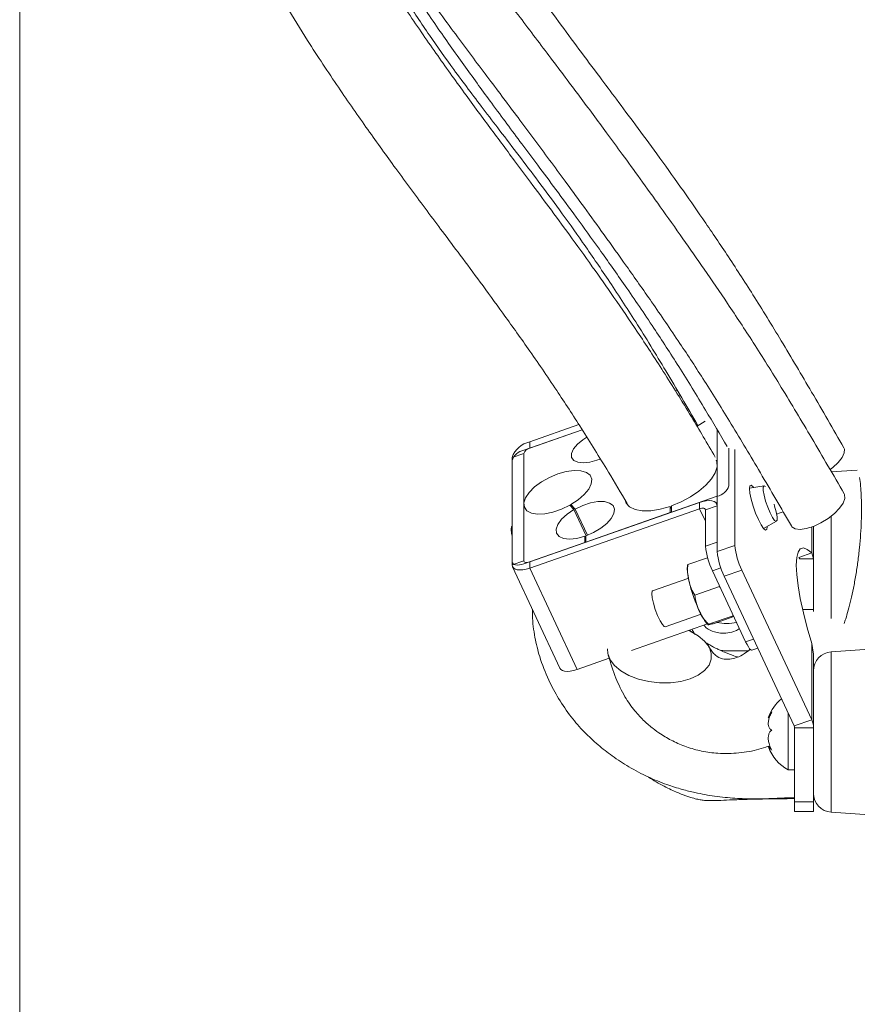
# Model space of a CAD drawing. Header units: millimetres. Extents: x 0 to 8410, y 0 to 5940.
# Tile 146 of 256: x 3323 to 3456, y 2430 to 2586. Entities that reach past the tile are written whole.
import ezdxf

# ---------------------------------------------------------------- set-up
doc = ezdxf.new("R2010")
doc.units = ezdxf.units.MM
doc.header["$LTSCALE"] = 10
doc.styles.add('SLDTEXTSTYLE0', font='TXT', dxfattribs={"width": 0.605})
doc.dimstyles.new('SLDDIMSTYLE6', dxfattribs={"dimtxt": 50, "dimasz": 50, "dimexe": 0, "dimexo": 0.0625, "dimgap": 12.5, "dimtad": 1, "dimtoh": 1, "dimdec": 0, "dimrnd": 1e-09, "dimzin": 12, "dimdsep": 46, "dimtxsty": 'SLDTEXTSTYLE0', "dimsah": 1, "dimcen": 0.09, "dimadec": 0, "dimazin": 0, "dimtfac": 1, "dimtofl": 0, "dimtmove": 0, "dimatfit": 3, "dimfxl": 0, "dimfrac": 2, "dimtolj": 1, "dimtzin": 12, "dimarcsym": 0})

# ---------------------------------------------------------------- blocks, each defined once
blk = doc.blocks.new('*D20')
at = {"color": 7, "linetype": 'Continuous', "lineweight": 0}
for p, q in [((3323.26, 2768.84), (3323.26, 2002.57)), ((3622.91, 2227.14), (3622.91, 2002.57)), ((3323.26, 2017.57), (3622.91, 2017.57))]:
    blk.add_line(p, q, dxfattribs=at)
for centre, start, end in [((3476.63, 2055.93), 153.4349, 206.5651), ((3469.54, 2055.93), 333.4349, 26.5651)]:
    blk.add_arc(centre, 85.76, start, end, dxfattribs=at)
for points in [[(3323.26, 2017.57), (3373.26, 2010.07), (3373.26, 2025.07)], [(3622.91, 2017.57), (3572.91, 2025.07), (3572.91, 2010.07)]]:
    blk.add_solid(points, dxfattribs=at)
at = {"color": 7, "linetype": 'Continuous', "lineweight": 0, "insert": (3415.8, 2082.03), "char_height": 50, "attachment_point": 1, "style": 'SLDTEXTSTYLE0'}
blk.add_mtext('300', dxfattribs=at)

msp = doc.modelspace()

# ---------------------------------------------------------------- linework, layer by layer
at = {"color": 7, "linetype": 'Continuous', "lineweight": 0}
for p, q in [((3427.337075, 2527.44827), (3427.032123, 2527.341578)), ((3427.541877, 2526.519928), (3427.824701, 2526.618901)), ((3428.081478, 2525.64517), (3428.329657, 2525.759193)), ((3403.055752, 2517.952326), (3412.302131, 2521.187577)), ((3411.777387, 2522.003982), (3403.982932, 2519.276741)), ((3412.302131, 2521.187577), (3403.982932, 2518.276724)), ((3433.652828, 2501.908127), (3433.652828, 2521.198693)), ((3435.507188, 2518.297765), (3435.507188, 2512.306962)), ((3436.434368, 2502.881381), (3436.434368, 2518.071684)), ((3401.201392, 2516.803476), (3401.201392, 2499.803487)), ((3401.201392, 2500.30348), (3401.201392, 2516.303483)), ((3403.055752, 2517.452303), (3403.055752, 2500.452313)), ((3455.83726, 2514.809314), (3451.698581, 2514.519903)), ((3441.071803, 2512.309495), (3438.77701, 2511.941794)), ((3433.652828, 2510.658148), (3426.420788, 2508.127663)), ((3403.982932, 2500.276748), (3430.871273, 2509.684894)), ((3403.982932, 2499.276731), (3430.871273, 2508.684877)), ((3410.315121, 2509.231571), (3410.99448, 2508.537802)), ((3410.487692, 2509.328577), (3411.16705, 2508.634779)), ((3410.731147, 2508.806738), (3410.487692, 2509.328577)), ((3410.99448, 2508.537802), (3412.922199, 2504.40577)), ((3411.16705, 2508.634779), (3413.10739, 2504.475686)), ((3426.235358, 2509.063098), (3426.235358, 2508.062783)), ((3426.420788, 2508.665624), (3426.235358, 2509.063098)), ((3426.420788, 2509.127978), (3426.420788, 2508.127663)), ((3431.798453, 2508.509311), (3431.798453, 2502.759311)), ((3433.652828, 2509.318504), (3433.58996, 2509.45324)), ((3433.652828, 2509.158138), (3433.652828, 2503.408137)), ((3426.235358, 2508.062783), (3412.86994, 2503.386262)), ((3441.00971, 2505.560789), (3443.033139, 2506.704036)), ((3401.201392, 2505.866233), (3401.167582, 2505.847129)), ((3448.907862, 2503.878686), (3448.907862, 2505.897674)), ((3412.684495, 2504.321876), (3412.684495, 2503.321383)), ((3412.86994, 2503.924403), (3412.684495, 2504.321876)), ((3412.86994, 2504.386756), (3412.86994, 2503.386262)), ((3448.907862, 2503.878686), (3448.907862, 2500.775877)), ((3412.684495, 2503.321383), (3403.055752, 2499.952319)), ((3429.019595, 2499.839279), (3432.145069, 2500.932875)), ((3448.616589, 2501.682225), (3446.576874, 2500.968549)), ((3446.576874, 2500.968549), (3446.754317, 2500.775877)), ((3448.907862, 2500.775877), (3446.754317, 2500.775877)), ((3448.907862, 2500.775877), (3448.616589, 2501.682225)), ((3448.907862, 2492.744628), (3448.907862, 2500.775877)), ((3401.264245, 2499.508384), (3408.75637, 2483.44909)), ((3448.616589, 2475.268948), (3437.558199, 2498.972508)), ((3429.001684, 2497.618678), (3423.427517, 2495.668295)), ((3432.922269, 2498.850408), (3438.166762, 2487.608883)), ((3445.835034, 2474.295694), (3434.776644, 2497.999254)), ((3430.100987, 2495.021317), (3434.0039, 2496.386919)), ((3434.150363, 2496.218029), (3434.0039, 2496.386919)), ((3448.907862, 2492.427889), (3448.907862, 2492.744628)), ((3425.409103, 2490.00496), (3431.104923, 2491.997901)), ((3432.263787, 2490.385387), (3436.166699, 2491.751018)), ((3433.345179, 2490.567419), (3436.303596, 2491.602573)), ((3436.166699, 2491.751018), (3436.109836, 2492.017898)), ((3420.086811, 2486.23066), (3432.120065, 2490.441057)), ((3429.623793, 2489.166501), (3429.302151, 2489.455077)), ((3439.157556, 2486.277226), (3440.092663, 2486.604425)), ((3448.616589, 2487.355668), (3448.907862, 2485.666666)), ((3463.523249, 2486.846763), (3451.698581, 2486.019913)), ((3411.475072, 2483.217436), (3416.57264, 2485.001061)), ((3448.907862, 2485.666666), (3448.907862, 2483.027208)), ((3448.907862, 2475.37868), (3448.907862, 2483.027208)), ((3444.907854, 2476.283106), (3444.907854, 2467.324767)), ((3445.907856, 2462.262589), (3445.907856, 2473.971281)), ((3448.907862, 2475.37868), (3448.907862, 2473.971281)), ((3448.907862, 2462.262589), (3448.907862, 2473.971281)), ((3442.054341, 2471.027988), (3441.762115, 2471.027988)), ((3444.907854, 2467.324767), (3445.907856, 2467.324767)), ((3445.907856, 2460.762578), (3445.907856, 2462.262589)), ((3448.907862, 2462.806451), (3449.074472, 2462.801802)), ((3448.907862, 2462.797257), (3449.075247, 2462.797943)), ((3448.907862, 2460.762578), (3448.907862, 2462.262589)), ((3445.907856, 2460.762578), (3448.907862, 2460.762578)), ((3451.698581, 2460.629615), (3461.723606, 2459.92859))]:
    msp.add_line(p, q, dxfattribs=at)
at = {"color": 8, "linetype": 'Continuous', "lineweight": 0}
for p, q in [((3403.982932, 2519.276741), (3403.982932, 2518.276724)), ((3403.055752, 2517.452303), (3401.201392, 2516.803476)), ((3430.871273, 2508.684877), (3430.871273, 2509.684894)), ((3430.871273, 2508.684877), (3431.798453, 2506.697479)), ((3433.652828, 2509.158138), (3431.798453, 2508.509311)), ((3451.698581, 2507.491175), (3451.698581, 2491.327319)), ((3448.616589, 2505.78976), (3448.616589, 2501.682225)), ((3431.798453, 2502.759311), (3433.652828, 2503.408137)), ((3433.652828, 2501.908127), (3436.434368, 2502.881381)), ((3401.201392, 2499.803487), (3403.055752, 2500.452313)), ((3403.982932, 2500.276748), (3403.982932, 2499.276731)), ((3403.982932, 2499.276731), (3411.475072, 2483.217436)), ((3434.246267, 2499.313656), (3432.922269, 2498.850408)), ((3434.776644, 2497.999254), (3437.558199, 2498.972508)), ((3447.176526, 2492.744628), (3448.907862, 2492.744628)), ((3438.166762, 2487.608883), (3439.419548, 2488.047245)), ((3448.616589, 2487.355668), (3448.616589, 2475.268948)), ((3451.698581, 2486.019913), (3451.698581, 2473.324764)), ((3448.616589, 2475.268948), (3445.835034, 2474.295694)), ((3448.907862, 2473.971281), (3445.907856, 2473.971281)), ((3451.698581, 2473.324764), (3451.698581, 2460.629615)), ((3445.907856, 2462.262589), (3448.907862, 2462.262589))]:
    msp.add_line(p, q, dxfattribs=at)
at = {"color": 7, "linetype": 'Continuous', "lineweight": 0, "flags": 128}
for points in [[(3431.753973, 2522.55151), (3430.91319, 2522.000882), (3430.508862, 2521.777156)], [(3415.160353, 2516.554567), (3414.635996, 2516.354236), (3413.497279, 2516.046378), (3412.450815, 2515.938702), (3411.579872, 2516.039822), (3410.953815, 2516.34163), (3410.622473, 2516.820136), (3410.612206, 2517.437223), (3410.923849, 2518.143806), (3411.532591, 2518.883589), (3412.389959, 2519.597742), (3413.024212, 2520.0066)], [(3451.531137, 2514.892551), (3451.965208, 2515.220586), (3452.817301, 2516.001079), (3453.437934, 2516.785178), (3453.776831, 2517.509315), (3453.806529, 2518.114838), (3453.722979, 2518.32569)], [(3433.487291, 2516.385201), (3433.587144, 2516.112957), (3433.630834, 2515.294644), (3433.349023, 2514.376047), (3432.754258, 2513.398144), (3431.873048, 2512.404505), (3430.744673, 2511.439416), (3429.419438, 2510.545913), (3427.956397, 2509.76381), (3426.420788, 2509.127978)], [(3410.315121, 2509.231571), (3409.010554, 2508.608553), (3407.67012, 2508.15213), (3406.377132, 2507.890734), (3405.211921, 2507.840607), (3404.246936, 2508.004818), (3403.542141, 2508.373204), (3403.14133, 2508.922878), (3403.069417, 2509.619627), (3403.330887, 2510.420206), (3403.90947, 2511.274818), (3404.769207, 2512.130353), (3405.856679, 2512.933675), (3407.104294, 2513.634834), (3408.43452, 2514.19023), (3409.764657, 2514.565382), (3411.012078, 2514.736954), (3412.099237, 2514.694306), (3412.958557, 2514.440063), (3413.536648, 2513.990048), (3413.797567, 2513.372216), (3413.725118, 2512.624952), (3413.3238, 2511.794719), (3412.618528, 2510.933104), (3411.653171, 2510.093662), (3410.487692, 2509.328577)], [(3438.775669, 2511.862877), (3438.844423, 2512.294892), (3439.043949, 2512.389901), (3439.354728, 2512.138549), (3439.429248, 2512.04631)], [(3441.584821, 2505.885723), (3441.585208, 2505.840632), (3441.516454, 2505.408588), (3441.316928, 2505.313608), (3441.006149, 2505.564961), (3440.614531, 2506.13803), (3440.180446, 2506.976757), (3439.746345, 2507.999006), (3439.354728, 2509.104732), (3439.043949, 2510.185692), (3438.844423, 2511.136088), (3438.775669, 2511.862877), (3438.775669, 2511.862877)], [(3441.307629, 2512.183848), (3441.070954, 2512.309346), (3440.938751, 2512.107912), (3440.938751, 2511.592004), (3441.070954, 2510.823849), (3441.319401, 2509.896073), (3441.654156, 2508.920583), (3442.034806, 2508.01507)], [(3411.16705, 2508.634779), (3412.372972, 2509.202871), (3413.607637, 2509.603951), (3414.783279, 2509.809557), (3415.816317, 2509.805057), (3416.633333, 2509.590808), (3417.176242, 2509.181979), (3417.406465, 2508.607659), (3417.30764, 2507.908675), (3416.886772, 2507.134709), (3416.173781, 2506.340805), (3415.219377, 2505.583349), (3414.091359, 2504.916194), (3412.86994, 2504.386756)], [(3426.235358, 2509.063098), (3424.652884, 2508.613768), (3423.149789, 2508.374366), (3421.797241, 2508.356247), (3420.659343, 2508.560243), (3419.78998, 2508.976731), (3419.230352, 2509.58592), (3419.02339, 2510.197166)], [(3430.871273, 2509.684894), (3431.413929, 2509.845916), (3431.935723, 2509.943161), (3432.416613, 2509.972784), (3432.838122, 2509.933743), (3433.184053, 2509.827468), (3433.441083, 2509.658072), (3433.599378, 2509.432081), (3433.652828, 2509.158138)], [(3445.40451, 2505.961242), (3445.489908, 2505.841556), (3446.001912, 2505.517724), (3446.780051, 2505.415681), (3447.766642, 2505.542967), (3448.88852, 2505.890164), (3450.062449, 2506.431493), (3451.201389, 2507.126841), (3452.220882, 2507.924619), (3453.045274, 2508.765671), (3453.61347, 2509.587589), (3453.883285, 2510.329458), (3453.834752, 2510.936234), (3453.778918, 2511.050883)], [(3412.684495, 2504.321876), (3411.439637, 2503.992114), (3410.293604, 2503.873858), (3409.331123, 2503.975782), (3408.623288, 2504.290405), (3408.222432, 2504.794452), (3408.158163, 2505.450699), (3408.43525, 2506.210628), (3409.033189, 2507.018092), (3409.907813, 2507.813397), (3410.99448, 2508.537802)], [(3430.871273, 2508.684877), (3431.052158, 2508.738551), (3431.226085, 2508.770976), (3431.386391, 2508.78084), (3431.526894, 2508.767817), (3431.6422, 2508.732411), (3431.727881, 2508.675936), (3431.780631, 2508.600596), (3431.798453, 2508.509311)], [(3442.034806, 2508.01507), (3442.415456, 2507.288727), (3442.750211, 2506.829176), (3442.998658, 2506.691817), (3443.130861, 2506.893251), (3443.130861, 2507.409159), (3442.998658, 2508.177313), (3442.750211, 2509.105089), (3442.659522, 2509.390924)], [(3443.068783, 2507.833901), (3443.632851, 2508.011553), (3444.0823, 2508.197043)], [(3401.052932, 2505.436185), (3401.120062, 2505.800399), (3401.167582, 2505.847129)], [(3401.201392, 2504.376772), (3401.120062, 2504.784259), (3401.052932, 2505.436185)], [(3448.616589, 2501.682225), (3447.902436, 2502.255234), (3447.297315, 2502.468917), (3446.813474, 2502.319041), (3446.460704, 2501.808557), (3446.246142, 2500.947836), (3446.17414, 2499.754313), (3446.246142, 2498.252097), (3446.460704, 2496.471587), (3446.813474, 2494.448814), (3447.297315, 2492.224696), (3447.902436, 2489.844266), (3448.616589, 2487.355668)], [(3403.055752, 2500.452313), (3403.073574, 2500.360999), (3403.126339, 2500.285658), (3403.212006, 2500.229213), (3403.327326, 2500.193778), (3403.467829, 2500.180754), (3403.628121, 2500.190649), (3403.802047, 2500.223044), (3403.982932, 2500.276748)], [(3403.055752, 2499.952319), (3402.693982, 2499.844942), (3402.346114, 2499.780122), (3402.025516, 2499.760363), (3401.744525, 2499.78641), (3401.513899, 2499.85725), (3401.342536, 2499.970171), (3401.237021, 2500.120852), (3401.201392, 2500.30348)], [(3401.201392, 2499.803487), (3401.254828, 2499.529544), (3401.413123, 2499.303523), (3401.670168, 2499.134156), (3402.016083, 2499.027881), (3402.437593, 2498.98881), (3402.918483, 2499.018464), (3403.440292, 2499.115679), (3403.982932, 2499.276731)], [(3423.294495, 2495.245519), (3423.362265, 2495.61328), (3423.427517, 2495.668295)], [(3425.409103, 2490.00496), (3425.27921, 2490.027133), (3424.980218, 2490.333143), (3424.613456, 2490.94111), (3424.223165, 2491.777721), (3423.856402, 2492.742035), (3423.557411, 2493.717763), (3423.362265, 2494.587216), (3423.294495, 2495.245519)], [(3416.317726, 2486.505169), (3416.349078, 2485.745642), (3416.70687, 2484.771151), (3417.406822, 2483.840901), (3418.418328, 2482.995558), (3419.697205, 2482.272047), (3421.187545, 2481.702018), (3422.824214, 2481.310371), (3424.535687, 2481.114212), (3426.247145, 2481.122124), (3427.883814, 2481.333766), (3429.374153, 2481.739867), (3430.653031, 2482.322711), (3431.664551, 2483.056802), (3432.364504, 2483.910057), (3432.722295, 2484.845209), (3432.722295, 2485.821355), (3432.364504, 2486.795846), (3431.664551, 2487.726095), (3430.653031, 2488.571438), (3429.374153, 2489.294949), (3429.143156, 2489.399436)], [(3439.157556, 2486.277226), (3439.101184, 2486.272621), (3438.961426, 2486.344892), (3438.791121, 2486.523378), (3438.59684, 2486.80124), (3438.386018, 2487.167764), (3438.166762, 2487.608883)], [(3408.75637, 2483.44909), (3408.905248, 2483.244243), (3409.162293, 2483.074847), (3409.508223, 2482.968587), (3409.929718, 2482.929516), (3410.410623, 2482.959169), (3410.932417, 2483.056384), (3411.475072, 2483.217436)]]:
    msp.add_lwpolyline(points, dxfattribs=at)
at = {"color": 7, "linetype": 'Continuous', "lineweight": 0}
for centre, radius, start, end in [((3404.793449, 2515.564448), 3.799745, 102.31628307, 160.96885401), ((3403.59609, 2515.477471), 2.533154, 102.3161701, 160.96896698), ((3404.253131, 2517.039263), 1.266617, 102.31717469, 160.96796239), ((3433.112551, 2513.13295), 2.53309, 282.31509021, 340.96901836), ((3443.384869, 2503.974424), 11.649959, 185.98694735, 206.09311074), ((3448.020375, 2504.096455), 11.649548, 185.98696781, 206.09372578), ((3445.238557, 2503.123081), 11.649259, 185.98652474, 206.09376536), ((3435.177109, 2498.492406), 7.984129, 258.7271915, 281.30231002), ((3451.907857, 2483.027214), 3, 94, 180), ((3448.306839, 2473.20537), 7, 129.73364682, 159.31596109), ((3445.141984, 2473.969743), 0.765874, 0.11504031, 25.18823193), ((3445.843255, 2473.964926), 3.064613, 0.11881128, 25.18292701), ((3448.306839, 2473.444148), 7, 200.71798456, 240.95025276), ((3451.907857, 2463.622305), 3, 180, 266)]:
    msp.add_arc(centre, radius, start, end, dxfattribs=at)
for points, knots in [([(3340.055744, 2879.890087), (3339.435993, 2878.108287), (3338.172886, 2874.476823), (3336.290091, 2868.899407), (3334.447878, 2863.076335), (3332.788052, 2857.2458), (3331.436375, 2851.741829), (3330.441761, 2846.990819), (3329.723031, 2843.032358), (3329.159373, 2839.503655), (3328.654192, 2835.881916), (3328.172589, 2831.771796), (3327.638806, 2826.04966), (3327.206737, 2818.902973), (3327.013546, 2810.61819), (3327.089179, 2802.5781), (3327.354476, 2795.612673), (3327.693413, 2789.95005), (3328.020823, 2785.587564), (3328.395948, 2781.30849), (3328.852283, 2776.794666), (3329.446674, 2771.645545), (3330.157586, 2766.181951), (3330.976477, 2760.541101), (3331.836531, 2755.131503), (3332.688934, 2750.148465), (3333.516765, 2745.590209), (3334.775899, 2738.990446), (3336.608054, 2730.109348), (3338.840518, 2720.272873), (3340.885553, 2711.824803), (3342.617124, 2704.971842), (3344.347126, 2698.372692), (3346.14532, 2691.72624), (3348.134165, 2684.589503), (3350.111261, 2677.701643), (3352.034155, 2671.196204), (3353.826565, 2665.290162), (3355.760577, 2659.104377), (3357.740128, 2652.98124), (3359.63018, 2647.334493), (3361.270934, 2642.591296), (3362.636905, 2638.772557), (3363.732533, 2635.801811), (3364.598618, 2633.516159), (3365.365921, 2631.53462), (3366.229725, 2629.351109), (3367.370939, 2626.551361), (3368.844346, 2623.084562), (3370.580922, 2619.214317), (3372.506672, 2615.193172), (3374.54245, 2611.227437), (3377.644169, 2605.560334), (3381.98651, 2598.394263), (3387.475323, 2590.306423), (3392.836664, 2582.971892), (3397.808616, 2576.379856), (3401.785445, 2571.072686), (3404.954917, 2566.820252), (3407.436007, 2563.473076), (3409.98769, 2560.008581), (3412.757703, 2556.217317), (3415.884929, 2551.89311), (3419.413845, 2546.948107), (3423.398604, 2541.283321), (3427.523041, 2535.249682), (3431.739009, 2528.816987), (3435.995697, 2521.975649), (3440.591116, 2514.239676), (3443.765587, 2508.779977), (3445.404227, 2505.961719)], [0, 0, 0, 0, 0.0127153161, 0.0259149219, 0.0396716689, 0.0538587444, 0.0667282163, 0.0778078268, 0.0865131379, 0.0937918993, 0.1018459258, 0.1111114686, 0.1216287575, 0.1405077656, 0.1592768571, 0.1773995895, 0.1946302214, 0.2061981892, 0.2155858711, 0.2240762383, 0.2351074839, 0.2461175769, 0.2589551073, 0.2721780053, 0.2844645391, 0.2958032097, 0.3061860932, 0.3156310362, 0.3410080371, 0.367205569, 0.3835525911, 0.3995970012, 0.4148949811, 0.4296333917, 0.4461647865, 0.4650792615, 0.4782866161, 0.4923498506, 0.5072159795, 0.5226877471, 0.5366301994, 0.5484029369, 0.5575876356, 0.5649794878, 0.5706379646, 0.5748210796, 0.579990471, 0.5872774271, 0.5963574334, 0.6070258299, 0.6180396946, 0.6291250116, 0.640299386, 0.6670865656, 0.6946962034, 0.7207975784, 0.745962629, 0.7702074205, 0.7840700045, 0.7976194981, 0.8111899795, 0.8265750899, 0.8440438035, 0.8636023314, 0.8852691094, 0.909098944, 0.9294297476, 0.9513192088, 0.9748713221, 1, 1, 1, 1]), ([(3453.776399, 2511.055175), (3452.058272, 2514.001378), (3448.732184, 2519.704875), (3443.920867, 2527.773191), (3439.472643, 2534.879084), (3435.403195, 2541.056168), (3431.691478, 2546.49379), (3428.137955, 2551.576264), (3424.763885, 2556.337587), (3421.573531, 2560.78011), (3418.744732, 2564.674334), (3415.564049, 2569.011782), (3411.829339, 2574.046393), (3407.296796, 2580.087799), (3402.427815, 2586.493462), (3397.495824, 2593.074026), (3392.737513, 2599.826822), (3388.347601, 2606.619294), (3384.755939, 2612.820453), (3381.910358, 2618.252689), (3379.739033, 2622.742491), (3377.809749, 2627.044846), (3376.274893, 2630.679528), (3375.168354, 2633.410335), (3374.347501, 2635.490602), (3373.533775, 2637.597245), (3372.544442, 2640.222814), (3371.29889, 2643.627866), (3369.838742, 2647.753481), (3368.175981, 2652.607337), (3366.392532, 2657.985919), (3364.581192, 2663.631849), (3362.851317, 2669.187709), (3360.960394, 2675.423029), (3358.978493, 2682.155617), (3356.96994, 2689.18419), (3355.209085, 2695.510254), (3353.606412, 2701.428163), (3352.074463, 2707.253181), (3350.562327, 2713.195076), (3349.054891, 2719.341574), (3347.515512, 2725.891987), (3345.952843, 2732.889193), (3344.395269, 2740.318657), (3342.894618, 2748.05194), (3341.498588, 2755.964604), (3340.276022, 2763.750304), (3339.282679, 2771.004581), (3338.483879, 2777.800791), (3337.821936, 2784.555177), (3337.278358, 2791.710967), (3336.922535, 2798.738237), (3336.753343, 2805.483226), (3336.752597, 2811.783774), (3336.915623, 2817.798853), (3337.195474, 2822.941905), (3337.511632, 2827.013989), (3337.810163, 2830.117117), (3338.126774, 2832.943259), (3338.526735, 2836.064176), (3339.116679, 2840.013595), (3340.049291, 2845.259465), (3341.450893, 2851.706138), (3343.491562, 2859.244145), (3346.113275, 2867.499015), (3348.100045, 2873.218787), (3349.142144, 2876.218918)], [0, 0, 0, 0, 0.0268249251, 0.0519298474, 0.0752103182, 0.0967785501, 0.1167711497, 0.1352599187, 0.1551686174, 0.1730761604, 0.1890073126, 0.2029817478, 0.2267849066, 0.2515767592, 0.2773246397, 0.3039729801, 0.3270761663, 0.3495913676, 0.3715828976, 0.384384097, 0.3971195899, 0.4094079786, 0.4195091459, 0.4261311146, 0.4308934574, 0.4357387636, 0.4424304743, 0.4510361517, 0.4616339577, 0.4735253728, 0.4873227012, 0.5015394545, 0.5151163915, 0.5280021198, 0.5469647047, 0.5639018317, 0.5786792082, 0.5923930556, 0.6062452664, 0.6202198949, 0.6346301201, 0.6497964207, 0.6664845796, 0.6838898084, 0.7019287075, 0.7205711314, 0.7390499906, 0.7560334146, 0.7708425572, 0.7860406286, 0.8026457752, 0.8201408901, 0.8343763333, 0.8489959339, 0.8634195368, 0.8757041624, 0.8843676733, 0.8914661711, 0.8971092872, 0.9038924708, 0.9130668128, 0.9245226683, 0.9404711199, 0.9583566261, 0.9781572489, 1, 1, 1, 1]), ([(3453.720431, 2518.330071), (3452.01809, 2521.276031), (3448.712766, 2526.996013), (3443.910899, 2535.143272), (3439.42901, 2542.436767), (3435.284974, 2548.836898), (3431.466679, 2554.492902), (3427.772467, 2559.778175), (3424.22116, 2564.714969), (3420.837484, 2569.3184), (3417.825473, 2573.363334), (3414.840867, 2577.349068), (3411.787397, 2581.428899), (3408.538845, 2585.815543), (3405.30853, 2590.274643), (3402.090216, 2594.879305), (3398.942725, 2599.623049), (3395.865545, 2604.586427), (3392.864667, 2609.833953), (3389.882039, 2615.554153), (3386.904407, 2621.865573), (3383.909072, 2628.901784), (3381.491138, 2635.204128), (3379.697127, 2640.267498), (3378.55799, 2643.640367), (3377.620499, 2646.531806), (3376.880657, 2648.889266), (3376.290021, 2650.819035), (3375.670188, 2652.885501), (3374.874015, 2655.609225), (3373.807919, 2659.393886), (3372.522023, 2664.167868), (3371.131566, 2669.598312), (3369.385123, 2676.770033), (3367.491685, 2685.057224), (3365.540889, 2694.188546), (3363.84538, 2702.599762), (3362.326813, 2710.55594), (3360.889338, 2718.498712), (3359.511343, 2726.544422), (3358.159025, 2734.905069), (3356.853644, 2743.557658), (3355.611766, 2752.563261), (3354.508708, 2761.537031), (3353.65363, 2769.551756), (3353.010066, 2776.556521), (3352.504822, 2782.988427), (3352.076081, 2789.782044), (3351.782886, 2796.46463), (3351.634242, 2802.894207), (3351.62318, 2808.931534), (3351.754072, 2814.734363), (3351.994978, 2819.730876), (3352.276521, 2823.70446), (3352.546984, 2826.732165), (3352.832186, 2829.439607), (3353.189352, 2832.382628), (3353.716327, 2836.087553), (3354.563574, 2841.053645), (3355.85561, 2847.185888), (3357.766009, 2854.372805), (3360.248096, 2862.247673), (3362.139759, 2867.704026), (3363.132189, 2870.56661)], [0, 0, 0, 0, 0.0278312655, 0.0540381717, 0.0784707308, 0.1011626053, 0.1222256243, 0.1417330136, 0.1627920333, 0.1818242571, 0.1988935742, 0.2140611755, 0.2330198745, 0.2517886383, 0.2708325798, 0.2900612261, 0.3094095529, 0.3279026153, 0.3465804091, 0.3655386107, 0.385062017, 0.4055064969, 0.4272180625, 0.4374822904, 0.4464859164, 0.4541270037, 0.4603090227, 0.4649560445, 0.4691673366, 0.476335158, 0.4859587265, 0.498169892, 0.5126706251, 0.5270115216, 0.5520621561, 0.5745184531, 0.5947443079, 0.6141501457, 0.6329999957, 0.6529058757, 0.6728530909, 0.6937989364, 0.7156408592, 0.7379497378, 0.7584682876, 0.7732332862, 0.7881733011, 0.8045038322, 0.8217749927, 0.8358558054, 0.8503369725, 0.864788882, 0.8771987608, 0.88596043, 0.8931551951, 0.8988434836, 0.9053454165, 0.9142670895, 0.9254911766, 0.9412151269, 0.9588739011, 0.9784238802, 1, 1, 1, 1]), ([(3328.279326, 2832.550767), (3328.260918, 2832.443128), (3327.899226, 2830.328267), (3327.262676, 2826.032863), (3326.436805, 2820.031678), (3325.739469, 2814.203124), (3325.156263, 2808.690073), (3324.645879, 2803.105249), (3324.22078, 2797.595351), (3323.897809, 2792.493419), (3323.673605, 2788.10248), (3323.519355, 2784.339001), (3323.398799, 2780.581751), (3323.306175, 2776.375296), (3323.25435, 2771.409025), (3323.268058, 2765.913962), (3323.361542, 2760.204383), (3323.525345, 2754.695093), (3323.738645, 2749.610334), (3323.985958, 2744.952509), (3324.411868, 2738.220553), (3325.146161, 2729.16114), (3326.287821, 2718.618562), (3327.565298, 2708.936433), (3328.880286, 2700.25431), (3330.380356, 2691.46373), (3332.138838, 2682.214696), (3333.889895, 2673.938599), (3335.556524, 2666.689737), (3336.992161, 2660.802961), (3338.451378, 2655.159139), (3339.809929, 2650.174789), (3340.95036, 2646.166766), (3341.835184, 2643.158712), (3342.541045, 2640.816769), (3343.223802, 2638.5972), (3344.056977, 2635.954177), (3345.121585, 2632.686411), (3346.774407, 2627.825371), (3349.076572, 2621.521706), (3352.047817, 2614.179688), (3355.252819, 2607.086122), (3358.571925, 2600.430152), (3361.960938, 2594.182863), (3365.382173, 2588.318048), (3369.303399, 2581.997772), (3373.675368, 2575.385281), (3378.35705, 2568.671989), (3382.177482, 2563.375514), (3385.277345, 2559.16028), (3387.746581, 2555.835086), (3390.313178, 2552.39701), (3393.109895, 2548.652627), (3396.269852, 2544.396869), (3399.835061, 2539.523959), (3403.858176, 2533.88539), (3408.018056, 2527.820309), (3412.26648, 2521.304214), (3415.992239, 2515.291485), (3418.406486, 2511.172041), (3419.387768, 2509.497675)], [0, 0, 0, 0, 0.0008537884, 0.016774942, 0.0339468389, 0.048220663, 0.0626793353, 0.0773078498, 0.092091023, 0.1059152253, 0.1173079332, 0.1264954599, 0.1353887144, 0.1467227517, 0.1594223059, 0.1742573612, 0.189728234, 0.2041096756, 0.2173851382, 0.2295445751, 0.2405969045, 0.2701433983, 0.3006155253, 0.3235006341, 0.3464928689, 0.3692672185, 0.3932376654, 0.4201625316, 0.4355545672, 0.4516580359, 0.467857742, 0.4815755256, 0.4925877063, 0.5009854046, 0.5065762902, 0.5121218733, 0.5195410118, 0.5287743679, 0.539744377, 0.5610084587, 0.5834391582, 0.6051824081, 0.6263479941, 0.647020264, 0.6672786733, 0.6871990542, 0.7157149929, 0.7435535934, 0.7708273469, 0.7866611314, 0.8023179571, 0.8181756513, 0.8362092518, 0.856699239, 0.8796393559, 0.9050324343, 0.9329449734, 0.9567634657, 0.9824263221, 1, 1, 1, 1]), ([(3433.357979, 2516.865555), (3432.097037, 2519.008713), (3429.346706, 2523.683311), (3425.23186, 2530.304347), (3421.139543, 2536.562562), (3417.395024, 2542.05121), (3413.797453, 2547.158232), (3410.369647, 2551.908867), (3407.122999, 2556.330035), (3404.240549, 2560.215333), (3401.052521, 2564.4953), (3397.397062, 2569.40622), (3393.071865, 2575.294742), (3388.557468, 2581.598297), (3384.225426, 2587.918987), (3380.196975, 2594.196184), (3376.537158, 2600.32632), (3372.912263, 2606.951899), (3369.356788, 2614.141808), (3365.918299, 2621.950208), (3363.267256, 2628.752464), (3361.355161, 2634.086206), (3360.168744, 2637.559496), (3359.191892, 2640.536027), (3358.416288, 2642.975687), (3357.793101, 2644.983814), (3357.135707, 2647.143995), (3356.29039, 2649.990078), (3355.156921, 2653.943596), (3353.788432, 2658.939532), (3352.312522, 2664.641971), (3350.588542, 2671.714196), (3348.833329, 2679.583459), (3347.570111, 2685.601216), (3347.019918, 2688.570775), (3346.991311, 2688.725177)], [0, 0, 0, 0, 0.03721962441, 0.08118243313, 0.1219403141, 0.15975744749, 0.19478314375, 0.23258490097, 0.26668551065, 0.29712815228, 0.32395429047, 0.36797819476, 0.41291289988, 0.45872371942, 0.5053756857, 0.54140395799, 0.57795286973, 0.61522511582, 0.65355518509, 0.6933345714, 0.73463597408, 0.75345558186, 0.76993160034, 0.78392923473, 0.79532365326, 0.80401726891, 0.81185122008, 0.82521352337, 0.8431784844, 0.8659340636, 0.89311294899, 0.92016270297, 0.96083792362, 0.99796377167, 1, 1, 1, 1]), ([(3359.309743, 2648.325476), (3359.359018, 2648.161987), (3359.610301, 2647.328255), (3360.093739, 2645.775989), (3360.825465, 2643.454726), (3361.726221, 2640.67726), (3362.851562, 2637.32163), (3364.442629, 2632.781949), (3366.503449, 2627.274322), (3369.003001, 2621.151603), (3371.611419, 2615.323924), (3374.549355, 2609.305812), (3377.832034, 2603.165964), (3381.452299, 2596.978879), (3385.356212, 2590.790615), (3389.502744, 2584.648376), (3393.803547, 2578.580195), (3397.4037, 2573.644993), (3400.369533, 2569.636341), (3402.790909, 2566.382883), (3405.367329, 2562.927382), (3408.233448, 2559.072741), (3411.477622, 2554.670503), (3415.125495, 2549.637238), (3419.213179, 2543.851775), (3423.407255, 2537.678555), (3427.664437, 2531.104575), (3431.5419, 2524.813005), (3434.105115, 2520.447246), (3435.242305, 2518.510345)], [0, 0, 0, 0, 0.00278005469, 0.01417725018, 0.02655177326, 0.04256883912, 0.06207062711, 0.0848569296, 0.12231459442, 0.16056499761, 0.19746685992, 0.23327230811, 0.27969839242, 0.32506201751, 0.3697322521, 0.4247338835, 0.47883333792, 0.53205388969, 0.56296254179, 0.59349810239, 0.6259035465, 0.66293093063, 0.70465782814, 0.7511586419, 0.80253236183, 0.85895414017, 0.90704889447, 0.95876154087, 1, 1, 1, 1]), ([(3369.416545, 2620.314184), (3369.416744, 2620.313618), (3370.267988, 2617.887536), (3372.158196, 2613.409037), (3374.922257, 2606.969148), (3377.757386, 2601.081661), (3380.871303, 2595.18357), (3384.306313, 2589.34433), (3388.085502, 2583.606413), (3391.42338, 2578.940073), (3394.269996, 2575.107624), (3396.705033, 2571.88957), (3399.381839, 2568.387816), (3402.291116, 2564.583666), (3405.431212, 2560.43167), (3408.785879, 2555.896982), (3412.465224, 2550.746979), (3416.489692, 2544.871265), (3420.882068, 2538.135699), (3425.634349, 2530.425065), (3428.918377, 2524.786238), (3430.610607, 2521.8806)], [0, 0, 0, 0, 0.0000129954, 0.0556786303, 0.109220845, 0.1614974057, 0.2130560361, 0.2769360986, 0.3405317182, 0.4036463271, 0.440411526, 0.4775965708, 0.519532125, 0.5669799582, 0.6141415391, 0.6659525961, 0.7225441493, 0.7840840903, 0.8508183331, 0.923128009, 1, 1, 1, 1]), ([(3430.100987, 2495.021317), (3429.896761, 2495.366353), (3429.479773, 2496.070847), (3429.126449, 2497.53949), (3428.88186, 2498.799978), (3428.997587, 2499.673211), (3429.019595, 2499.839279)], [0, 0, 0, 0, 0.2449404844, 0.5001189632, 0.9049342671, 1, 1, 1, 1]), ([(3428.96765, 2499.81505), (3428.951049, 2499.632527), (3428.906471, 2499.14238), (3428.968534, 2498.448726), (3429.086304, 2497.841831), (3429.13642, 2497.583571)], [0, 0, 0, 0, 0.2542019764, 0.682631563, 1, 1, 1, 1]), ([(3429.13642, 2497.583571), (3429.154684, 2497.477784), (3429.236882, 2497.001678), (3429.497313, 2496.05009), (3429.89368, 2494.791858), (3430.355938, 2493.586691), (3430.692186, 2492.77977), (3430.873053, 2492.438072), (3430.883775, 2492.417816)], [0, 0, 0, 0, 0.0683681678, 0.3076967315, 0.5349087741, 0.7594632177, 0.9857405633, 1, 1, 1, 1]), ([(3430.100987, 2495.021317), (3430.190131, 2494.515516), (3430.432485, 2493.140406), (3431.211936, 2491.542571), (3432.052071, 2490.618303), (3432.263787, 2490.385387)], [0, 0, 0, 0, 0.3032409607, 0.8244156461, 1, 1, 1, 1]), ([(3404.400746, 2492.785338), (3404.401426, 2492.456809), (3404.404586, 2490.930311), (3404.740507, 2488.398982), (3405.586589, 2484.961208), (3406.8514, 2481.721275), (3408.553116, 2478.530422), (3410.447981, 2475.771072), (3412.561463, 2473.333838), (3414.761589, 2471.288051), (3417.126215, 2469.447889), (3419.792492, 2467.711178), (3422.712123, 2466.171027), (3425.555687, 2465.021309), (3428.028811, 2464.247843), (3430.591324, 2463.614802), (3433.47533, 2463.109403), (3436.593608, 2462.811993), (3439.310992, 2462.732958), (3441.393438, 2462.764195), (3442.85316, 2462.821048), (3443.904683, 2462.871007), (3444.728246, 2462.907681), (3445.434966, 2462.924455), (3445.74446, 2462.917754), (3445.907856, 2462.914217)], [0, 0, 0, 0, 0.0112227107, 0.0521460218, 0.0891297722, 0.1375793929, 0.1780435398, 0.221278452, 0.2605570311, 0.2976056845, 0.3337304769, 0.3747865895, 0.4214622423, 0.4670423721, 0.5060542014, 0.5395813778, 0.5950724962, 0.6600280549, 0.7277297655, 0.7865194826, 0.8350218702, 0.8750194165, 0.9148054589, 0.955021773, 1, 1, 1, 1]), ([(3430.883775, 2492.417816), (3431.049369, 2492.094761), (3431.408199, 2491.394729), (3431.807806, 2490.755448), (3432.138964, 2490.418725), (3432.214866, 2490.341547)], [0, 0, 0, 0, 0.3977865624, 0.8619717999, 1, 1, 1, 1]), ([(3429.700042, 2489.594314), (3429.796734, 2489.351292), (3429.906544, 2489.075297), (3430.076576, 2488.863662), (3430.09689, 2488.838378)], [0, 0, 0, 0, 0.8805299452, 1, 1, 1, 1]), ([(3431.563387, 2490.246269), (3431.682459, 2490.104458), (3432.132354, 2489.568643), (3433.016265, 2489.233379), (3434.157734, 2488.960604), (3435.365402, 2488.986948), (3436.415959, 2489.218809), (3436.997111, 2489.561146), (3437.200184, 2489.68077)], [0, 0, 0, 0, 0.0995809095, 0.3762534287, 0.5478457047, 0.7140009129, 0.9000628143, 1, 1, 1, 1]), ([(3433.345179, 2490.567419), (3433.11127, 2490.505136), (3432.475348, 2490.33581), (3432.129488, 2490.282873), (3432.236755, 2490.364753), (3432.263787, 2490.385387)], [0, 0, 0, 0, 0.3032413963, 0.8244158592, 1, 1, 1, 1]), ([(3436.896722, 2485.19932), (3436.884296, 2485.202816), (3436.516638, 2485.306257), (3435.668092, 2485.627897), (3434.584994, 2486.063604), (3433.845611, 2486.408873), (3433.471526, 2486.590709), (3433.028657, 2486.819622), (3432.475746, 2487.119805), (3432.053079, 2487.366195), (3431.834305, 2487.493727)], [0, 0, 0, 0, 0.0105559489, 0.3123340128, 0.5879764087, 0.6398585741, 0.6911606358, 0.7674807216, 0.8796475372, 1, 1, 1, 1]), ([(3438.889648, 2486.431587), (3438.592215, 2486.199276), (3437.943638, 2485.692703), (3436.86346, 2485.103858), (3435.638416, 2484.810003), (3434.485785, 2484.870876), (3433.305022, 2485.376359), (3432.667786, 2486.342606), (3432.338471, 2486.84195)], [0, 0, 0, 0, 0.1664834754, 0.3630307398, 0.5151887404, 0.6700630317, 0.8294927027, 1, 1, 1, 1]), ([(3416.410695, 2485.480923), (3416.788524, 2484.258098), (3417.496944, 2481.965337), (3418.918929, 2479.004351), (3420.496498, 2476.75923), (3422.033529, 2475.116505), (3423.417552, 2473.927098), (3424.905578, 2472.855767), (3426.650633, 2471.846033), (3428.828526, 2470.923111), (3431.233402, 2470.256311), (3434.062592, 2469.866731), (3437.128064, 2469.944207), (3439.814685, 2470.41067), (3441.249488, 2470.909608), (3441.741566, 2471.080724)], [0, 0, 0, 0, 0.1067361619, 0.2001271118, 0.2797599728, 0.3460613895, 0.399075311, 0.4418027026, 0.5077261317, 0.5780569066, 0.6533284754, 0.7322824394, 0.8380536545, 0.9444591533, 1, 1, 1, 1]), ([(3434.150065, 2486.267793), (3434.412475, 2486.236201), (3435.038539, 2486.160829), (3436.194571, 2486.175004), (3437.42433, 2486.193061), (3438.377541, 2486.210386), (3438.596035, 2486.214358)], [0, 0, 0, 0, 0.2284044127, 0.5449323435, 0.8956898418, 1, 1, 1, 1]), ([(3442.315171, 2473.640773), (3442.16729, 2473.718813), (3441.911061, 2473.854032), (3441.741544, 2474.34839), (3441.73557, 2474.920323), (3441.878574, 2475.568224), (3442.092148, 2476.103817), (3442.260481, 2476.403955), (3442.315171, 2476.501468)], [0, 0, 0, 0, 0.2355528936, 0.4081359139, 0.5811332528, 0.7450637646, 0.9171728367, 1, 1, 1, 1]), ([(3442.315171, 2476.501468), (3442.168534, 2476.301666), (3441.914467, 2475.955486), (3441.740233, 2475.663267), (3441.755224, 2475.643428), (3441.762115, 2475.63431)], [0, 0, 0, 0, 0.4244820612, 0.7354664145, 1, 1, 1, 1]), ([(3442.315171, 2470.464054), (3442.167282, 2470.74353), (3441.911044, 2471.22776), (3441.741551, 2472.011312), (3441.735561, 2472.65402), (3441.878599, 2473.177883), (3442.092149, 2473.48578), (3442.260485, 2473.602768), (3442.315171, 2473.640773)], [0, 0, 0, 0, 0.2355661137, 0.4081502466, 0.5811466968, 0.7450756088, 0.9171852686, 1, 1, 1, 1]), ([(3441.762115, 2471.015203), (3441.761429, 2471.019303), (3441.756451, 2471.049065), (3441.887682, 2470.922553), (3442.091184, 2470.707969), (3442.26025, 2470.523862), (3442.315171, 2470.464054)], [0, 0, 0, 0, 0.0588553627, 0.4271991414, 0.8139231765, 1, 1, 1, 1]), ([(3422.806303, 2466.193351), (3423.207885, 2465.931646), (3424.545162, 2465.060165), (3426.376979, 2464.181695), (3428.179341, 2463.406135), (3429.440184, 2462.975828), (3430.353634, 2462.72361), (3431.140962, 2462.565614), (3431.811018, 2462.490305), (3432.664822, 2462.457879), (3433.835752, 2462.490044), (3435.621465, 2462.571913), (3438.044749, 2462.665392), (3441.295752, 2462.739566), (3443.984991, 2462.778002), (3445.703316, 2462.78433), (3445.907856, 2462.785083)], [0, 0, 0, 0, 0.0340953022, 0.1135378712, 0.1864767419, 0.2513185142, 0.3060953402, 0.3530108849, 0.4011860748, 0.4515212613, 0.5376908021, 0.6323160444, 0.7370532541, 0.8534150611, 0.9825513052, 1, 1, 1, 1])]:
    msp.add_open_spline(points, degree=3, knots=knots, dxfattribs=at)
at = {"color": 8, "linetype": 'Continuous', "lineweight": 0}
msp.add_open_spline([(3453.74922, 2490.515563), (3453.833928, 2490.753381), (3454.037181, 2491.324014), (3454.405941, 2492.590972), (3454.820351, 2494.214807), (3455.231398, 2496.094659), (3455.606911, 2498.129301), (3455.934261, 2500.297418), (3456.19134, 2502.483534), (3456.375563, 2504.668957), (3456.491386, 2506.938011), (3456.517025, 2509.042742), (3456.466327, 2510.880582), (3456.364099, 2512.459242), (3456.258485, 2513.223974), (3456.200401, 2513.644549)], degree=3, knots=[0, 0, 0, 0, 0.05372616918, 0.12891321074, 0.20620872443, 0.28201295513, 0.36001748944, 0.43518595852, 0.51262059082, 0.58650319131, 0.66262575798, 0.75711813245, 0.83099116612, 0.90705103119, 1, 1, 1, 1], dxfattribs=at)

# ---------------------------------------------------------------- dimensions: what is measured, and where the dimension line sits
at = {"color": 7, "linetype": 'Continuous', "lineweight": 0}
dim = msp.add_linear_dim(base=(3622.907857, 2017.574759), p1=(3323.263952, 2768.841284), p2=(3622.907857, 2227.139992), text='(<>)', dimstyle='SLDDIMSTYLE6', dxfattribs=at)
dim.commit()
dim.dimension.update_dxf_attribs({"geometry": '*D20', "text_midpoint": (3473.085905, 2017.574759), "dimtype": 160})

doc.saveas('drawing.dxf')
